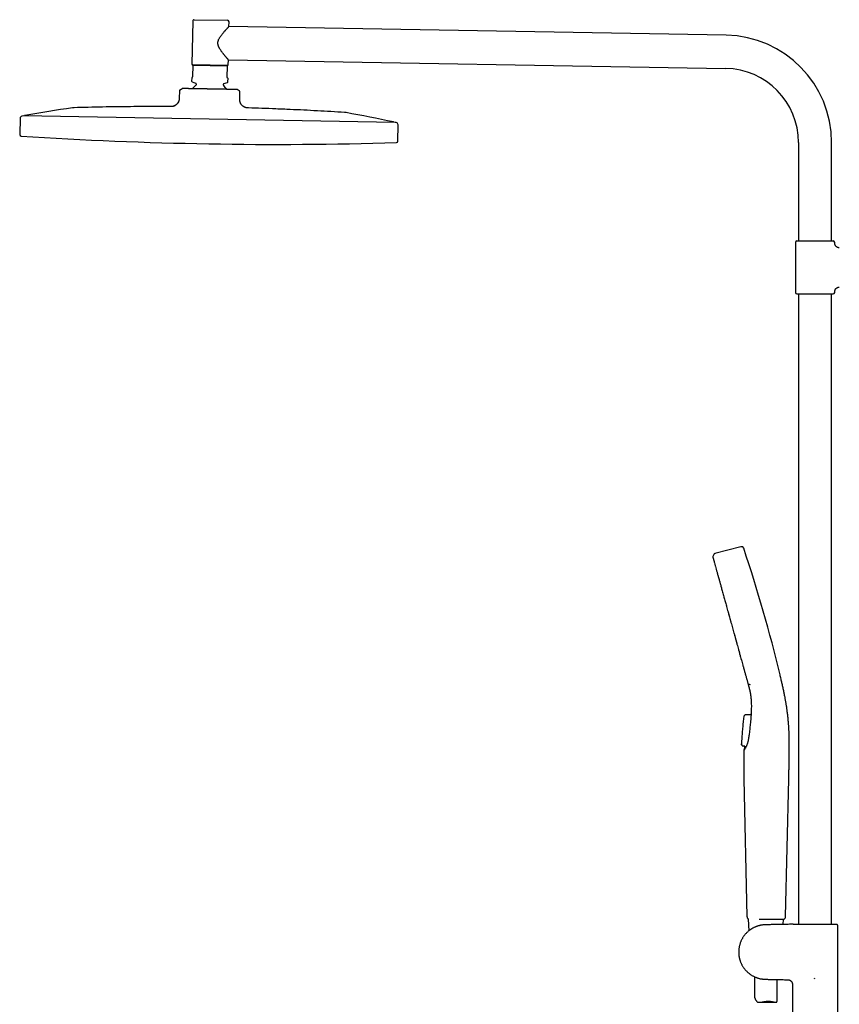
# Model space of a CAD drawing. Header units: millimetres. Extents: x 8 to 1795, y 12 to 2712.
# Tile 18 of 25: x 30 to 572, y 2061 to 2712. Entities that reach past the tile are written whole.
import ezdxf

# ---------------------------------------------------------------- set-up
doc = ezdxf.new("R2010")
doc.units = ezdxf.units.MM

msp = doc.modelspace()

# ---------------------------------------------------------------- linework, layer by layer
at = {"color": 7, "linetype": 'Continuous', "lineweight": 30}
for p, q in [((144.54, 2711.22), (144.04, 2682.83)), ((145.56, 2712.21), (167.55, 2711.82)), ((168.48, 2707.66), (168.54, 2710.81)), ((497.08, 2701.92), (168.48, 2707.66)), ((144.53, 2681.92), (144.4, 2674.73)), ((167.53, 2681.52), (144.53, 2681.92)), ((167.53, 2681.92), (144.54, 2682.32)), ((167.4, 2674.33), (167.53, 2681.52)), ((168.04, 2682.41), (168.1, 2685.76)), ((168.1, 2685.76), (496.7, 2680.02)), ((143.89, 2673.83), (143.85, 2671.68)), ((144.1, 2674.03), (143.89, 2673.83)), ((144.17, 2671.2), (146.5, 2670.31)), ((146.82, 2669.84), (146.81, 2669.23)), ((164.81, 2668.92), (164.82, 2669.52)), ((165.15, 2669.99), (167.51, 2670.8)), ((167.88, 2673.41), (167.68, 2673.62)), ((167.85, 2671.26), (167.88, 2673.41)), ((135.73, 2665.07), (135.65, 2660.47)), ((136.23, 2665.92), (137.58, 2666.7)), ((172.58, 2666.09), (172.57, 2666.09)), ((175.26, 2665.24), (173.94, 2666.06)), ((175.65, 2659.77), (175.73, 2664.37)), ((32.46, 2648.65), (31.73, 2648.52)), ((155.41, 2646.5), (32.46, 2648.65)), ((129.68, 2654.76), (129.68, 2654.76)), ((30.51, 2647.08), (30.22, 2636.33)), ((278.37, 2644.36), (155.41, 2646.5)), ((279.09, 2644.2), (278.37, 2644.36)), ((280.17, 2631.96), (280.26, 2642.72)), ((544.89, 2630.98), (544.89, 2565.98)), ((566.79, 2565.98), (566.79, 2630.98)), ((542.84, 2564.98), (542.84, 2531.98)), ((543.84, 2565.98), (567.84, 2565.98)), ((568.84, 2564.48), (568.84, 2564.98)), ((568.84, 2531.98), (568.84, 2532.48)), ((543.84, 2530.98), (567.84, 2530.98)), ((544.89, 2530.98), (544.89, 2114.4)), ((566.79, 2114.4), (566.79, 2530.98)), ((506.87, 2363.81), (489.68, 2359.37)), ((488.99, 2358.8), (488.32, 2357.39)), ((511.66, 2273.26), (512.83, 2272.8)), ((508.7, 2251.52), (508.7, 2251.5)), ((509.6, 2252.8), (509.03, 2252.21)), ((509.03, 2252.21), (509.03, 2252.19)), ((509.61, 2252.78), (509.6, 2252.8)), ((510.18, 2253.04), (513.42, 2253.05)), ((513.55, 2253.7), (513.42, 2253.05)), ((513.55, 2253.71), (513.55, 2253.71)), ((513.55, 2253.71), (513.55, 2253.71)), ((513.56, 2253.75), (513.56, 2253.75)), ((507.44, 2232.83), (507.44, 2232.83)), ((507.8, 2232.36), (507.44, 2232.81)), ((507.8, 2232.36), (507.82, 2232.4)), ((507.8, 2232.38), (507.8, 2232.38)), ((507.81, 2232.39), (507.81, 2232.38)), ((508.42, 2232.08), (508.41, 2232.06)), ((509.41, 2232.04), (508.53, 2232.05)), ((508.83, 2210.36), (510.84, 2119.43)), ((536.39, 2119.42), (538.47, 2210.36)), ((511.72, 2117.82), (512.06, 2110.05)), ((534.81, 2114.28), (534.96, 2117.64)), ((554.18, 2114.4), (570.22, 2114.4)), ((554.18, 2114.4), (554.18, 2114.4)), ((555.85, 2114.15), (555.84, 2114.18)), ((570.44, 2114.18), (570.22, 2114.4)), ((570.84, 2018.74), (570.84, 2113.38)), ((515.84, 2079.68), (515.84, 2066.14)), ((530.84, 2064.35), (530.84, 2077.85)), ((555.55, 2078.62), (555.52, 2078.67)), ((555.55, 2078.62), (555.84, 2078.68)), ((540.84, 2074.73), (540.84, 2018.74)), ((519.01, 2062.8), (529.9, 2062.8))]:
    msp.add_line(p, q, dxfattribs=at)
for centre, radius, start, end in [((145.54, 2711.21), 1, 89, 179), ((167.54, 2710.82), 1, 359, 89), ((495.84, 2630.98), 70.95, 0, 89), ((144.54, 2682.82), 0.5, 179, 269), ((167.54, 2682.42), 0.5, 269, 359), ((495.84, 2630.98), 49.05, 0, 89), ((144.35, 2671.67), 0.5, 179, 249), ((155.62, 2658.12), 14, 129.93272, 142.82282), ((146.32, 2669.84), 0.5, 359, 69), ((146.31, 2669.24), 0.5, 309.93272, 359), ((165.31, 2668.91), 0.5, 179, 228.06728), ((165.32, 2669.51), 0.5, 109, 179), ((155.62, 2658.12), 14, 35.17012, 48.06728), ((167.35, 2671.27), 0.5, 289, 359), ((136.73, 2665.05), 1, 119.96376, 179), ((174.73, 2664.39), 1, 359, 58.03624), ((32.01, 2647.04), 1.5, 100.38663, 178.5), ((33.79, 2648.38), 0.5, 100.25252, 149.8692), ((185.53, 1809.43), 853.07, 98.11385, 100.25252), ((96.1, 1810.99), 853.07, 77.74748, 79.88615), ((277.03, 2644.14), 0.5, 28.1308, 77.74748), ((278.76, 2642.74), 1.5, 359.5, 77.61337), ((31.22, 2636.3), 1, 178.5, 266.27148), ((200.6, 5235.45), 2605.67, 266.27148, 271.72852), ((279.17, 2631.97), 1, 271.72852, 359.5), ((543.84, 2564.98), 1, 90, 180), ((567.84, 2564.98), 1, 0, 90), ((543.84, 2531.98), 1, 180, 270), ((567.84, 2531.98), 1, 270, 0), ((-438.49, 2045.19), 999, 13.54657, 18.53968), ((534.39, 2119.47), 2, 293.56965, 358.68922)]:
    msp.add_arc(centre, radius, start, end, dxfattribs=at)
for points, knots in [([(168.1, 2685.76), (168.1, 2685.76), (168.1, 2685.76), (168.09, 2685.77), (168.06, 2685.8), (168.03, 2685.84), (167.99, 2685.88), (167.94, 2685.94), (167.88, 2686.01), (167.81, 2686.09), (167.73, 2686.18), (167.64, 2686.28), (167.55, 2686.39), (167.41, 2686.55), (167.22, 2686.77), (166.96, 2687.07), (166.67, 2687.4), (166.37, 2687.76), (166.05, 2688.14), (165.71, 2688.55), (165.35, 2688.98), (164.98, 2689.44), (164.61, 2689.91), (164.23, 2690.4), (163.84, 2690.91), (163.45, 2691.45), (163.06, 2692.02), (162.68, 2692.6), (162.36, 2693.14), (162.09, 2693.62), (161.87, 2694.07), (161.67, 2694.52), (161.5, 2694.96), (161.38, 2695.39), (161.28, 2695.8), (161.22, 2696.22), (161.19, 2696.64), (161.2, 2697.06), (161.25, 2697.48), (161.33, 2697.9), (161.43, 2698.27), (161.54, 2698.6), (161.65, 2698.88), (161.76, 2699.15), (161.94, 2699.51), (162.17, 2699.96), (162.5, 2700.51), (162.88, 2701.09), (163.31, 2701.69), (163.75, 2702.28), (164.2, 2702.85), (164.64, 2703.39), (165.06, 2703.88), (165.45, 2704.33), (165.81, 2704.74), (166.16, 2705.14), (166.5, 2705.52), (166.83, 2705.88), (167.11, 2706.18), (167.34, 2706.44), (167.54, 2706.65), (167.72, 2706.84), (167.88, 2707.02), (168.03, 2707.18), (168.15, 2707.3), (168.24, 2707.4), (168.3, 2707.46), (168.36, 2707.52), (168.4, 2707.57), (168.44, 2707.61), (168.46, 2707.64), (168.48, 2707.65), (168.48, 2707.65), (168.48, 2707.66)], [0, 0, 0, 0, 0.003606, 0.016701, 0.025794, 0.034887, 0.044044, 0.053202, 0.062437, 0.071673, 0.080968, 0.090264, 0.099628, 0.108992, 0.127821, 0.146772, 0.16581, 0.184267, 0.203279, 0.222354, 0.241581, 0.260862, 0.279788, 0.298753, 0.31825, 0.33779, 0.357448, 0.377156, 0.396499, 0.409874, 0.423281, 0.43674, 0.450259, 0.461329, 0.472459, 0.48368, 0.494992, 0.506087, 0.517278, 0.528586, 0.539975, 0.548006, 0.556037, 0.564134, 0.572231, 0.588542, 0.604918, 0.62545, 0.646595, 0.667803, 0.689167, 0.710589, 0.731618, 0.749584, 0.768062, 0.786588, 0.80525, 0.823973, 0.842368, 0.856643, 0.870341, 0.884073, 0.897923, 0.911816, 0.926461, 0.935552, 0.944642, 0.953792, 0.962942, 0.972172, 0.981403, 0.990701, 1, 1, 1, 1]), ([(144.53, 2681.92), (144.53, 2681.96), (144.53, 2682.05), (144.53, 2682.16), (144.53, 2682.25), (144.54, 2682.3), (144.54, 2682.32)], [0, 0, 0, 0, 0.249181, 0.498664, 0.749145, 1, 1, 1, 1]), ([(167.53, 2681.52), (167.53, 2681.56), (167.53, 2681.65), (167.53, 2681.76), (167.53, 2681.85), (167.53, 2681.9), (167.53, 2681.92)], [0, 0, 0, 0, 0.249181, 0.498664, 0.749145, 1, 1, 1, 1]), ([(144.4, 2674.73), (144.4, 2674.7), (144.4, 2674.64), (144.39, 2674.56), (144.37, 2674.5), (144.35, 2674.43), (144.32, 2674.34), (144.28, 2674.26), (144.23, 2674.18), (144.17, 2674.1), (144.13, 2674.06), (144.1, 2674.03)], [0, 0, 0, 0, 0.073301, 0.11805, 0.162888, 0.23786, 0.31303, 0.448136, 0.583966, 0.719699, 1, 1, 1, 1]), ([(167.68, 2673.62), (167.66, 2673.64), (167.63, 2673.67), (167.58, 2673.74), (167.53, 2673.82), (167.48, 2673.93), (167.44, 2674.03), (167.42, 2674.11), (167.41, 2674.19), (167.4, 2674.27), (167.4, 2674.32), (167.4, 2674.33)], [0, 0, 0, 0, 0.167751, 0.33623, 0.503676, 0.67001, 0.785436, 0.843943, 0.90227, 0.972054, 1, 1, 1, 1]), ([(153.81, 2666.41), (153.53, 2666.42), (152.97, 2666.43), (152.13, 2666.44), (151.29, 2666.46), (150.57, 2666.47), (149.97, 2666.48), (149.34, 2666.5), (148.59, 2666.51), (147.75, 2666.52), (146.98, 2666.54), (146.28, 2666.55), (145.61, 2666.56), (145.04, 2666.57), (144.55, 2666.58), (144.03, 2666.59), (143.41, 2666.6), (142.76, 2666.61), (142.16, 2666.62), (141.63, 2666.62), (141.14, 2666.63), (140.74, 2666.64), (140.41, 2666.65), (140.06, 2666.65), (139.73, 2666.66), (139.43, 2666.66), (139.22, 2666.67), (139.02, 2666.67), (138.83, 2666.67), (138.65, 2666.68), (138.49, 2666.68), (138.33, 2666.68), (138.19, 2666.69), (138.06, 2666.69), (137.94, 2666.69), (137.84, 2666.69), (137.74, 2666.69), (137.65, 2666.69), (137.59, 2666.7), (137.59, 2666.7), (137.58, 2666.7)], [0, 0, 0, 0, 0.031998, 0.064069, 0.096249, 0.128499, 0.148169, 0.167855, 0.203862, 0.239967, 0.270992, 0.302081, 0.331588, 0.361148, 0.380845, 0.400557, 0.436618, 0.47278, 0.503867, 0.535023, 0.564604, 0.594242, 0.613597, 0.632967, 0.670184, 0.688849, 0.707513, 0.72639, 0.745266, 0.764202, 0.783138, 0.80311, 0.8231, 0.84368, 0.86426, 0.884913, 0.905567, 0.938804, 0.972119, 1, 1, 1, 1]), ([(143.56, 2666.59), (143.45, 2666.59), (143.2, 2666.6), (142.82, 2666.61), (142.42, 2666.61), (142, 2666.62), (141.59, 2666.63), (141.16, 2666.64), (140.73, 2666.64), (140.28, 2666.65), (139.82, 2666.66), (139.42, 2666.67), (139.18, 2666.67), (139.1, 2666.67)], [0, 0, 0, 0, 0.064968, 0.143642, 0.226453, 0.313435, 0.404618, 0.500028, 0.599687, 0.703615, 0.817089, 0.935285, 1, 1, 1, 1]), ([(152.61, 2666.44), (152.47, 2666.44), (152.14, 2666.44), (151.58, 2666.45), (150.95, 2666.47), (150.45, 2666.47), (150.14, 2666.48), (150.08, 2666.48)], [0, 0, 0, 0, 0.190576, 0.431936, 0.677458, 0.92723, 1, 1, 1, 1]), ([(155.76, 2666.38), (155.48, 2666.38), (155.01, 2666.39), (154.36, 2666.4), (153.99, 2666.41), (153.81, 2666.41)], [0, 0, 0, 0, 0.435043, 0.717389, 1, 1, 1, 1]), ([(173.83, 2666.06), (173.8, 2666.06), (173.73, 2666.07), (173.57, 2666.07), (173.38, 2666.07), (173.17, 2666.08), (172.97, 2666.08), (172.73, 2666.09), (172.42, 2666.09), (172.04, 2666.1), (171.65, 2666.11), (171.25, 2666.11), (170.83, 2666.12), (170.42, 2666.13), (170.03, 2666.13), (169.59, 2666.14), (169.04, 2666.15), (168.41, 2666.16), (167.79, 2666.17), (167.2, 2666.18), (166.57, 2666.19), (165.99, 2666.2), (165.46, 2666.21), (164.87, 2666.22), (164.16, 2666.23), (163.31, 2666.25), (162.43, 2666.26), (161.64, 2666.28), (160.97, 2666.29), (160.35, 2666.3), (159.65, 2666.31), (158.89, 2666.32), (158.08, 2666.34), (157.24, 2666.35), (156.45, 2666.37), (155.96, 2666.37), (155.76, 2666.38)], [0, 0, 0, 0, 0.032016, 0.064033, 0.096267, 0.128501, 0.149929, 0.171357, 0.20739, 0.243424, 0.272712, 0.302001, 0.331583, 0.361165, 0.382619, 0.404073, 0.440157, 0.476241, 0.505588, 0.534936, 0.564593, 0.59425, 0.615335, 0.636421, 0.671872, 0.707322, 0.743381, 0.77944, 0.801279, 0.823118, 0.852412, 0.881719, 0.911013, 0.94433, 0.977647, 1, 1, 1, 1]), ([(169.11, 2666.15), (169.03, 2666.15), (168.84, 2666.15), (168.55, 2666.16), (168.26, 2666.16), (168.05, 2666.17), (167.92, 2666.17), (167.81, 2666.17), (167.75, 2666.17), (167.73, 2666.17), (167.73, 2666.17), (167.73, 2666.17)], [0, 0, 0, 0, 0.143337, 0.314655, 0.474179, 0.575142, 0.674245, 0.772818, 0.872215, 0.973754, 1, 1, 1, 1]), ([(173.94, 2666.06), (173.93, 2666.06), (173.93, 2666.06), (173.88, 2666.06), (173.85, 2666.06), (173.83, 2666.06)], [0, 0, 0, 0, 0.435043, 0.717389, 1, 1, 1, 1]), ([(135.65, 2660.47), (135.65, 2660.35), (135.65, 2660.09), (135.63, 2659.71), (135.59, 2659.33), (135.51, 2658.94), (135.41, 2658.55), (135.27, 2658.16), (135.08, 2657.76), (134.85, 2657.36), (134.56, 2656.96), (134.24, 2656.58), (133.88, 2656.22), (133.49, 2655.9), (133.08, 2655.61), (132.66, 2655.37), (132.23, 2655.16), (131.79, 2655), (131.35, 2654.89), (130.92, 2654.82), (130.5, 2654.78), (130.09, 2654.76), (129.82, 2654.76), (129.68, 2654.76)], [0, 0, 0, 0, 0.040368, 0.08108, 0.122411, 0.164601, 0.207851, 0.252298, 0.297994, 0.349631, 0.402501, 0.45626, 0.510473, 0.564656, 0.61833, 0.671066, 0.722531, 0.772524, 0.82099, 0.867195, 0.912221, 0.956362, 1, 1, 1, 1]), ([(135.68, 2660.47), (135.68, 2660.38), (135.67, 2660.21), (135.66, 2659.97), (135.65, 2659.77), (135.64, 2659.6), (135.62, 2659.42), (135.59, 2659.21), (135.53, 2658.89), (135.42, 2658.5), (135.25, 2658.07), (135.06, 2657.68), (134.84, 2657.31), (134.58, 2656.96), (134.31, 2656.63), (134.01, 2656.32), (133.68, 2656.03), (133.34, 2655.77), (132.98, 2655.53), (132.61, 2655.32), (132.25, 2655.16), (131.93, 2655.05), (131.64, 2654.96), (131.36, 2654.89), (131.13, 2654.85), (130.97, 2654.82), (130.86, 2654.81), (130.74, 2654.8), (130.58, 2654.78), (130.4, 2654.77), (130.18, 2654.77), (129.95, 2654.76), (129.79, 2654.76), (129.72, 2654.76)], [0, 0, 0, 0, 0.029586, 0.055169, 0.07676, 0.094315, 0.108366, 0.135569, 0.16356, 0.214059, 0.264661, 0.310746, 0.356903, 0.403137, 0.449392, 0.49567, 0.541975, 0.588244, 0.634482, 0.680689, 0.726813, 0.759061, 0.791268, 0.823389, 0.853681, 0.864869, 0.875821, 0.889222, 0.906008, 0.926109, 0.949468, 0.976059, 1, 1, 1, 1]), ([(135.68, 2660.47), (135.68, 2660.47), (135.65, 2660.47), (135.65, 2660.47), (135.65, 2660.47)], [0, 0, 0, 0, 0.076281, 1, 1, 1, 1]), ([(181.41, 2653.86), (181.27, 2653.87), (180.97, 2653.88), (180.53, 2653.91), (180.08, 2653.97), (179.62, 2654.08), (179.16, 2654.23), (178.71, 2654.43), (178.28, 2654.68), (177.87, 2654.95), (177.48, 2655.27), (177.12, 2655.62), (176.79, 2656), (176.49, 2656.4), (176.24, 2656.82), (176.03, 2657.25), (175.87, 2657.68), (175.76, 2658.11), (175.69, 2658.54), (175.65, 2658.95), (175.64, 2659.37), (175.65, 2659.64), (175.65, 2659.77)], [0, 0, 0, 0, 0.047142, 0.094911, 0.14377, 0.19407, 0.246031, 0.299703, 0.351758, 0.404951, 0.458905, 0.513162, 0.567235, 0.620655, 0.673022, 0.724047, 0.773582, 0.821629, 0.86751, 0.912328, 0.956378, 1, 1, 1, 1]), ([(66.15, 2654.04), (66.09, 2654.04), (65.97, 2654.04), (65.78, 2654.03), (65.58, 2654.01), (65.41, 2653.99), (65.26, 2653.98), (65.17, 2653.96), (65.13, 2653.96)], [0, 0, 0, 0, 0.159369, 0.353459, 0.57017, 0.734096, 0.877333, 1, 1, 1, 1]), ([(129.68, 2654.76), (126.9, 2654.77), (121.12, 2654.79), (112.35, 2654.77), (103.36, 2654.72), (94.24, 2654.62), (84.97, 2654.47), (75.56, 2654.29), (69.28, 2654.12), (66.15, 2654.04)], [0, 0, 0, 0, 0.131409, 0.272811, 0.414215, 0.555617, 0.70375, 0.851878, 1, 1, 1, 1]), ([(244.89, 2650.92), (241.9, 2651.1), (235.92, 2651.47), (226.95, 2651.96), (217.98, 2652.42), (208.86, 2652.85), (199.59, 2653.23), (190.4, 2653.58), (184.34, 2653.77), (181.41, 2653.86)], [0, 0, 0, 0, 0.141389, 0.282784, 0.424183, 0.565585, 0.713721, 0.861858, 1, 1, 1, 1]), ([(245.9, 2650.8), (245.85, 2650.81), (245.73, 2650.83), (245.54, 2650.86), (245.34, 2650.88), (245.17, 2650.9), (245.02, 2650.91), (244.93, 2650.92), (244.89, 2650.92)], [0, 0, 0, 0, 0.159344, 0.353409, 0.570116, 0.734055, 0.877313, 1, 1, 1, 1]), ([(571.84, 2561.48), (571.72, 2561.48), (571.49, 2561.49), (571.16, 2561.55), (570.86, 2561.64), (570.61, 2561.74), (570.41, 2561.84), (570.25, 2561.93), (570.12, 2562.02), (570, 2562.11), (569.88, 2562.21), (569.73, 2562.34), (569.57, 2562.52), (569.39, 2562.74), (569.24, 2562.97), (569.12, 2563.21), (569.03, 2563.43), (568.95, 2563.67), (568.89, 2563.93), (568.85, 2564.2), (568.85, 2564.38), (568.84, 2564.48)], [0, 0, 0, 0, 0.076424, 0.148612, 0.215451, 0.276029, 0.319516, 0.358285, 0.392147, 0.420973, 0.449888, 0.493454, 0.545196, 0.604906, 0.672182, 0.720943, 0.772527, 0.826618, 0.882846, 0.940792, 1, 1, 1, 1]), ([(568.84, 2532.48), (568.85, 2532.6), (568.86, 2532.83), (568.92, 2533.16), (569.01, 2533.47), (569.11, 2533.72), (569.21, 2533.92), (569.3, 2534.07), (569.39, 2534.21), (569.48, 2534.32), (569.58, 2534.44), (569.71, 2534.59), (569.89, 2534.76), (570.11, 2534.93), (570.34, 2535.08), (570.57, 2535.2), (570.8, 2535.29), (571.04, 2535.37), (571.3, 2535.43), (571.57, 2535.47), (571.75, 2535.48), (571.84, 2535.48)], [0, 0, 0, 0, 0.076424, 0.148612, 0.215451, 0.276029, 0.319516, 0.358285, 0.392147, 0.420973, 0.449888, 0.493454, 0.545196, 0.604906, 0.672182, 0.720943, 0.772527, 0.826618, 0.882846, 0.940792, 1, 1, 1, 1]), ([(508.67, 2362.84), (508.64, 2362.92), (508.58, 2363.1), (508.44, 2363.35), (508.24, 2363.57), (508, 2363.75), (507.71, 2363.86), (507.42, 2363.9), (507.14, 2363.88), (506.96, 2363.83), (506.87, 2363.81)], [0, 0, 0, 0, 0.119553, 0.24175, 0.369229, 0.500015, 0.630802, 0.758261, 0.880449, 1, 1, 1, 1]), ([(488.32, 2357.39), (488.31, 2357.36), (488.28, 2357.29), (488.27, 2357.17), (488.27, 2357.06), (488.29, 2357.01), (488.29, 2357)], [0, 0, 0, 0, 0.248839, 0.581676, 0.914373, 1, 1, 1, 1]), ([(488.31, 2356.92), (488.32, 2356.89), (488.34, 2356.84), (488.37, 2356.72), (488.4, 2356.61), (488.43, 2356.51), (488.44, 2356.48)], [0, 0, 0, 0, 0.274607, 0.551262, 0.832019, 1, 1, 1, 1]), ([(488.44, 2356.48), (488.44, 2356.46), (488.47, 2356.37), (488.51, 2356.2), (488.57, 2356.01), (488.6, 2355.88), (488.61, 2355.84)], [0, 0, 0, 0, 0.1406222, 0.4894832, 0.8480045, 1, 1, 1, 1]), ([(488.61, 2355.84), (488.63, 2355.79), (488.66, 2355.66), (488.74, 2355.4), (488.8, 2355.15), (488.85, 2354.99), (488.86, 2354.95)], [0, 0, 0, 0, 0.192644, 0.5415271, 0.892574, 1, 1, 1, 1]), ([(489.68, 2359.37), (489.65, 2359.36), (489.59, 2359.34), (489.49, 2359.3), (489.38, 2359.24), (489.27, 2359.16), (489.17, 2359.07), (489.09, 2358.97), (489.03, 2358.88), (489, 2358.82), (488.98, 2358.79)], [0, 0, 0, 0, 0.100516, 0.216043, 0.352683, 0.501739, 0.646583, 0.778122, 0.896205, 1, 1, 1, 1]), ([(488.86, 2354.95), (488.88, 2354.87), (488.94, 2354.67), (489.04, 2354.31), (489.12, 2354.02), (489.16, 2353.86), (489.16, 2353.85)], [0, 0, 0, 0, 0.2493716, 0.6067394, 0.9833361, 1, 1, 1, 1]), ([(489.19, 2353.8), (489.19, 2353.79), (489.29, 2353.41), (489.42, 2352.94), (489.57, 2352.39), (489.58, 2352.38)], [0, 0, 0, 0, 0.010984, 0.979724, 1, 1, 1, 1]), ([(489.56, 2352.43), (489.57, 2352.41), (489.62, 2352.21), (489.73, 2351.8), (489.86, 2351.33), (489.95, 2351.03), (489.97, 2350.95)], [0, 0, 0, 0, 0.049831, 0.444866, 0.840649, 1, 1, 1, 1]), ([(489.99, 2350.9), (490, 2350.87), (490.15, 2350.32), (490.34, 2349.64), (490.51, 2349.01)], [0, 0, 0, 0, 0.04949, 1, 1, 1, 1]), ([(490.52, 2348.97), (490.53, 2348.93), (490.62, 2348.61), (490.8, 2347.97), (490.97, 2347.35), (491.06, 2347), (491.07, 2346.98)], [0, 0, 0, 0, 0.069313, 0.514476, 0.967458, 1, 1, 1, 1]), ([(491.07, 2346.98), (491.15, 2346.68), (491.32, 2346.07), (491.52, 2345.35), (491.64, 2344.93), (491.66, 2344.85)], [0, 0, 0, 0, 0.430402, 0.894015, 1, 1, 1, 1]), ([(491.69, 2344.75), (491.69, 2344.76), (491.68, 2344.79), (491.68, 2344.81), (491.67, 2344.82)], [0, 0, 0, 0, 0.505262, 1, 1, 1, 1]), ([(491.68, 2344.8), (491.69, 2344.77), (491.9, 2343.99), (492.15, 2343.1), (492.4, 2342.19), (492.42, 2342.15)], [0, 0, 0, 0, 0.038892, 0.956915, 1, 1, 1, 1]), ([(492.4, 2342.19), (492.43, 2342.08), (492.56, 2341.61), (492.79, 2340.79), (492.99, 2340.06), (493.09, 2339.71)], [0, 0, 0, 0, 0.130977, 0.589841, 1, 1, 1, 1]), ([(493.09, 2339.71), (493.1, 2339.67), (493.22, 2339.24), (493.45, 2338.39), (493.69, 2337.52), (493.83, 2337.04), (493.84, 2336.98)], [0, 0, 0, 0, 0.0469939, 0.4895025, 0.9400362, 1, 1, 1, 1]), ([(493.86, 2336.95), (493.87, 2336.92), (494.13, 2335.96), (494.7, 2333.92), (495.26, 2331.88), (495.57, 2330.77), (495.58, 2330.73)], [0, 0, 0, 0, 0.0143789, 0.4989938, 0.9835709, 1, 1, 1, 1]), ([(495.57, 2330.76), (495.59, 2330.68), (495.74, 2330.15), (496.02, 2329.15), (496.28, 2328.18), (496.42, 2327.67), (496.43, 2327.64)], [0, 0, 0, 0, 0.075525, 0.521004, 0.966497, 1, 1, 1, 1]), ([(496.43, 2327.64), (496.56, 2327.2), (496.81, 2326.28), (497.1, 2325.23), (497.27, 2324.61), (497.31, 2324.49)], [0, 0, 0, 0, 0.422005, 0.886637, 1, 1, 1, 1]), ([(497.32, 2324.47), (497.33, 2324.42), (497.65, 2323.27), (498.3, 2320.92), (499.26, 2317.45), (500.25, 2313.91), (501.24, 2310.33), (502.24, 2306.73), (503.24, 2303.13), (504.23, 2299.54), (505.22, 2295.99), (505.86, 2293.68), (506.18, 2292.53)], [0, 0, 0, 0, 0.004882, 0.115579, 0.226273, 0.336962, 0.447652, 0.558347, 0.669038, 0.779725, 0.89041, 1, 1, 1, 1]), ([(498.34, 2320.77), (498.38, 2320.63), (498.56, 2319.98), (498.86, 2318.88), (499.13, 2317.93), (499.25, 2317.48)], [0, 0, 0, 0, 0.130038, 0.597835, 1, 1, 1, 1]), ([(499.25, 2317.48), (499.27, 2317.42), (499.43, 2316.85), (499.73, 2315.77), (500.03, 2314.67), (500.19, 2314.09), (500.21, 2314.02)], [0, 0, 0, 0, 0.055101, 0.497151, 0.939204, 1, 1, 1, 1]), ([(502.27, 2306.61), (502.29, 2306.52), (502.46, 2305.9), (502.78, 2304.76), (503.08, 2303.69), (503.23, 2303.14), (503.24, 2303.11)], [0, 0, 0, 0, 0.074936, 0.52958, 0.97604, 1, 1, 1, 1]), ([(503.24, 2303.11), (503.37, 2302.62), (503.65, 2301.61), (503.97, 2300.47), (504.15, 2299.83), (504.18, 2299.7)], [0, 0, 0, 0, 0.4304529, 0.8854152, 1, 1, 1, 1]), ([(505.26, 2295.82), (505.3, 2295.68), (505.48, 2295.02), (505.79, 2293.92), (506.05, 2292.96), (506.18, 2292.51)], [0, 0, 0, 0, 0.1230591, 0.5909251, 1, 1, 1, 1]), ([(506.18, 2292.51), (506.19, 2292.45), (506.35, 2291.87), (506.65, 2290.81), (506.94, 2289.75), (507.09, 2289.2), (507.11, 2289.13)], [0, 0, 0, 0, 0.055923, 0.503719, 0.942652, 1, 1, 1, 1]), ([(507.11, 2289.15), (507.12, 2289.12), (507.45, 2287.95), (507.78, 2286.74), (508.1, 2285.6), (508.11, 2285.54)], [0, 0, 0, 0, 0.025101, 0.952136, 1, 1, 1, 1]), ([(508.12, 2285.52), (508.17, 2285.34), (508.33, 2284.75), (508.6, 2283.77), (508.84, 2282.91), (508.96, 2282.47), (508.98, 2282.41)], [0, 0, 0, 0, 0.1699585, 0.558688, 0.9495303, 1, 1, 1, 1]), ([(508.98, 2282.41), (509.07, 2282.07), (509.28, 2281.33), (509.56, 2280.31), (509.75, 2279.63), (509.83, 2279.33)], [0, 0, 0, 0, 0.330127, 0.706347, 1, 1, 1, 1]), ([(509.83, 2279.33), (509.85, 2279.26), (509.98, 2278.81), (510.19, 2278.05), (510.45, 2277.11), (510.6, 2276.55), (510.67, 2276.31)], [0, 0, 0, 0, 0.075266, 0.429365, 0.754064, 1, 1, 1, 1]), ([(538.46, 2210.36), (538.48, 2210.92), (538.5, 2212.04), (538.54, 2213.7), (538.58, 2215.32), (538.61, 2216.9), (538.65, 2218.44), (538.68, 2219.91), (538.7, 2221.31), (538.73, 2222.65), (538.75, 2223.95), (538.77, 2225.21), (538.79, 2226.48), (538.8, 2227.75), (538.81, 2229.03), (538.82, 2230.27), (538.82, 2231.46), (538.82, 2232.61), (538.82, 2233.72), (538.81, 2234.79), (538.79, 2235.86), (538.77, 2236.92), (538.75, 2237.98), (538.72, 2238.99), (538.69, 2239.89), (538.67, 2240.68), (538.64, 2241.37), (538.61, 2242.04), (538.57, 2242.88), (538.52, 2243.88), (538.44, 2245.07), (538.36, 2246.26), (538.27, 2247.5), (538.16, 2248.79), (538.04, 2250.11), (537.9, 2251.46), (537.75, 2252.82), (537.59, 2254.19), (537.42, 2255.42), (537.27, 2256.52), (537.13, 2257.48), (536.99, 2258.46), (536.83, 2259.47), (536.66, 2260.51), (536.47, 2261.58), (536.28, 2262.68), (536.07, 2263.82), (535.85, 2264.99), (535.61, 2266.19), (535.37, 2267.42), (535.1, 2268.69), (534.83, 2269.99), (534.54, 2271.28), (534.26, 2272.57), (533.97, 2273.84), (533.67, 2275.15), (533.35, 2276.47), (533.03, 2277.83), (532.82, 2278.73), (532.71, 2279.19)], [0, 0, 0, 0, 0.024275, 0.048012, 0.071186, 0.093779, 0.115778, 0.137178, 0.156803, 0.175892, 0.194449, 0.212477, 0.229983, 0.24891, 0.267205, 0.284876, 0.301936, 0.318394, 0.334261, 0.349548, 0.364264, 0.38008, 0.395201, 0.40964, 0.423405, 0.433752, 0.443692, 0.453228, 0.46261, 0.479481, 0.496517, 0.513736, 0.531158, 0.550225, 0.569586, 0.589272, 0.609317, 0.629753, 0.650615, 0.66492, 0.679444, 0.694271, 0.709439, 0.724962, 0.740852, 0.757126, 0.773802, 0.790899, 0.808437, 0.826435, 0.844915, 0.863893, 0.883385, 0.901714, 0.920489, 0.939711, 0.959378, 0.979479, 1, 1, 1, 1]), ([(510.67, 2276.31), (510.69, 2276.24), (510.79, 2275.86), (510.98, 2275.2), (511.22, 2274.31), (511.38, 2273.74), (511.46, 2273.46)], [0, 0, 0, 0, 0.0712884, 0.3843811, 0.6933278, 1, 1, 1, 1]), ([(511.46, 2273.46), (511.52, 2273.26), (511.62, 2272.87), (511.78, 2272.32), (511.92, 2271.79), (512.05, 2271.3), (512.17, 2270.84), (512.28, 2270.42), (512.38, 2270.02), (512.46, 2269.66), (512.54, 2269.32), (512.61, 2269.02), (512.67, 2268.74), (512.73, 2268.5), (512.77, 2268.28), (512.81, 2268.1), (512.84, 2267.94), (512.87, 2267.81), (512.89, 2267.71), (512.9, 2267.63), (512.92, 2267.56), (512.93, 2267.47), (512.95, 2267.37), (512.98, 2267.24), (513.01, 2267.08), (513.04, 2266.89), (513.08, 2266.67), (513.12, 2266.42), (513.17, 2266.14), (513.22, 2265.83), (513.27, 2265.49), (513.3, 2265.23), (513.32, 2265.09), (513.32, 2265.08)], [0, 0, 0, 0, 0.068467, 0.133384, 0.194754, 0.252579, 0.30686, 0.357595, 0.404786, 0.448431, 0.48853, 0.525083, 0.55809, 0.587551, 0.613466, 0.635855, 0.655001, 0.671001, 0.682665, 0.691803, 0.698964, 0.70852, 0.721417, 0.737336, 0.756484, 0.779099, 0.80529, 0.835632, 0.869681, 0.907435, 0.94889, 0.994045, 1, 1, 1, 1]), ([(511.46, 2273.46), (511.46, 2273.45), (511.47, 2273.41), (511.51, 2273.36), (511.57, 2273.29), (511.63, 2273.27), (511.66, 2273.26)], [0, 0, 0, 0, 0.0837022, 0.4172217, 0.7507298, 1, 1, 1, 1]), ([(513.3, 2265.11), (513.36, 2264.71), (513.56, 2263.25), (513.71, 2260.67), (513.74, 2257.3), (513.62, 2254.93), (513.56, 2253.75)], [0, 0, 0, 0, 0.111154, 0.407433, 0.703717, 1, 1, 1, 1]), ([(508.7, 2251.52), (508.63, 2250.94), (508.49, 2249.72), (508.28, 2247.86), (508.08, 2245.92), (507.89, 2243.94), (507.71, 2241.92), (507.54, 2239.86), (507.4, 2237.78), (507.28, 2235.69), (507.21, 2234.3), (507.18, 2233.61)], [0, 0, 0, 0, 0.097874, 0.20385, 0.312364, 0.423391, 0.536909, 0.650804, 0.767063, 0.885674, 1, 1, 1, 1]), ([(509.03, 2252.21), (508.98, 2252.16), (508.89, 2252.04), (508.79, 2251.86), (508.73, 2251.69), (508.71, 2251.58), (508.7, 2251.52)], [0, 0, 0, 0, 0.278372, 0.560427, 0.781649, 1, 1, 1, 1]), ([(509.03, 2252.2), (508.99, 2252.15), (508.9, 2252.05), (508.81, 2251.88), (508.74, 2251.7), (508.71, 2251.57), (508.7, 2251.51)], [0, 0, 0, 0, 0.248331, 0.499993, 0.751658, 1, 1, 1, 1]), ([(509.68, 2252.87), (509.67, 2252.86), (509.65, 2252.84), (509.62, 2252.81), (509.61, 2252.79)], [0, 0, 0, 0, 0.219384, 1, 1, 1, 1]), ([(509.68, 2252.87), (509.7, 2252.88), (509.75, 2252.93), (509.86, 2252.98), (510.02, 2253.03), (510.12, 2253.04), (510.18, 2253.04)], [0, 0, 0, 0, 0.102836, 0.403889, 0.704932, 1, 1, 1, 1]), ([(513.56, 2253.75), (513.52, 2253.09), (513.44, 2251.74), (513.27, 2249.65), (513.1, 2247.65), (512.91, 2245.76), (512.72, 2244), (512.51, 2242.16), (512.36, 2240.9), (512.28, 2240.26)], [0, 0, 0, 0, 0.154837, 0.314194, 0.478148, 0.603798, 0.731743, 0.863394, 1, 1, 1, 1]), ([(512.28, 2240.25), (512.23, 2239.8), (512.11, 2238.9), (511.98, 2238), (511.91, 2237.56)], [0, 0, 0, 0, 0.500034, 1, 1, 1, 1]), ([(507.18, 2233.62), (507.18, 2233.55), (507.19, 2233.41), (507.24, 2233.2), (507.32, 2233), (507.4, 2232.88), (507.44, 2232.83)], [0, 0, 0, 0, 0.247977, 0.49999, 0.752008, 1, 1, 1, 1]), ([(507.44, 2232.81), (507.39, 2232.88), (507.3, 2233.01), (507.22, 2233.22), (507.18, 2233.42), (507.18, 2233.55), (507.18, 2233.61)], [0, 0, 0, 0, 0.278003, 0.56049, 0.781973, 1, 1, 1, 1]), ([(507.44, 2232.81), (507.44, 2232.81), (507.44, 2232.81), (507.44, 2232.83), (507.44, 2232.83)], [0, 0, 0, 0, 0.8986662, 1, 1, 1, 1]), ([(507.8, 2232.37), (507.84, 2232.33), (507.91, 2232.24), (508.07, 2232.15), (508.23, 2232.08), (508.35, 2232.07), (508.41, 2232.07)], [0, 0, 0, 0, 0.246883, 0.499949, 0.753041, 1, 1, 1, 1]), ([(508.41, 2232.06), (508.35, 2232.06), (508.24, 2232.07), (508.07, 2232.13), (507.92, 2232.23), (507.84, 2232.32), (507.8, 2232.36)], [0, 0, 0, 0, 0.246916, 0.500004, 0.75309, 1, 1, 1, 1]), ([(509.41, 2232.04), (509.38, 2231.91), (509.3, 2231.57), (509.17, 2231.02), (509.02, 2230.4), (508.87, 2229.81), (508.77, 2229.43), (508.73, 2229.27)], [0, 0, 0, 0, 0.143684, 0.366292, 0.591794, 0.820404, 1, 1, 1, 1]), ([(510.94, 2233.39), (510.85, 2233.17), (510.69, 2232.73), (510.42, 2232.13), (510.15, 2231.58), (509.89, 2231.09), (509.63, 2230.64), (509.48, 2230.4), (509.4, 2230.27)], [0, 0, 0, 0, 0.1654188, 0.3318776, 0.5000592, 0.6658233, 0.8349224, 1, 1, 1, 1]), ([(511.22, 2234.3), (511.17, 2234.14), (511.09, 2233.82), (510.99, 2233.53), (510.94, 2233.39)], [0, 0, 0, 0, 0.5003, 1, 1, 1, 1]), ([(511.91, 2237.56), (511.87, 2237.27), (511.77, 2236.7), (511.6, 2235.87), (511.42, 2235.07), (511.29, 2234.55), (511.22, 2234.3)], [0, 0, 0, 0, 0.251921, 0.502139, 0.751317, 1, 1, 1, 1]), ([(508.73, 2229.27), (508.71, 2228.26), (508.67, 2226.21), (508.65, 2223.12), (508.66, 2219.98), (508.7, 2216.8), (508.76, 2213.59), (508.81, 2211.44), (508.83, 2210.36)], [0, 0, 0, 0, 0.160564, 0.324225, 0.490565, 0.659069, 0.829122, 1, 1, 1, 1]), ([(509.4, 2230.27), (509.35, 2230.18), (509.24, 2230.01), (509.1, 2229.79), (508.98, 2229.62), (508.88, 2229.47), (508.8, 2229.36), (508.74, 2229.28), (508.73, 2229.27), (508.73, 2229.27)], [0, 0, 0, 0, 0.143355, 0.279668, 0.409941, 0.535123, 0.695562, 0.850069, 1, 1, 1, 1]), ([(510.84, 2119.43), (510.85, 2119.35), (510.86, 2119.19), (510.91, 2118.95), (510.99, 2118.7), (511.1, 2118.47), (511.25, 2118.25), (511.43, 2118.05), (511.59, 2117.9), (511.69, 2117.84), (511.72, 2117.82)], [0, 0, 0, 0, 0.124108, 0.2534112, 0.3872039, 0.5245868, 0.6644903, 0.8057173, 0.9470008, 1, 1, 1, 1]), ([(518.91, 2117.7), (518.95, 2117.7), (519.3, 2117.7), (520, 2117.69), (520.99, 2117.69), (521.99, 2117.68), (522.66, 2117.68), (523, 2117.68)], [0, 0, 0, 0, 0.031387, 0.278959, 0.522905, 0.763219, 1, 1, 1, 1]), ([(523, 2117.68), (523.09, 2117.68), (523.26, 2117.68), (523.52, 2117.68), (523.78, 2117.67), (523.96, 2117.67), (524.05, 2117.67)], [0, 0, 0, 0, 0.260151, 0.500696, 0.740926, 1, 1, 1, 1]), ([(524.05, 2117.67), (524.25, 2117.67), (524.65, 2117.67), (525.28, 2117.67), (525.92, 2117.66), (526.59, 2117.66), (527.28, 2117.66), (527.98, 2117.66), (528.7, 2117.65), (529.41, 2117.65), (530.13, 2117.65), (530.79, 2117.65), (531.4, 2117.65), (531.95, 2117.64), (532.48, 2117.64), (532.98, 2117.64), (533.44, 2117.64), (533.87, 2117.64), (534.24, 2117.64), (534.57, 2117.64), (534.81, 2117.64), (534.99, 2117.64), (535.1, 2117.64), (535.18, 2117.64), (535.19, 2117.64), (535.19, 2117.64)], [0, 0, 0, 0, 0.033512, 0.068764, 0.105761, 0.144504, 0.184993, 0.227221, 0.271178, 0.316852, 0.364229, 0.413302, 0.455496, 0.498881, 0.543465, 0.589255, 0.636271, 0.684523, 0.734013, 0.784738, 0.836692, 0.876467, 0.916936, 0.958108, 1, 1, 1, 1]), ([(541.03, 2114.37), (540.56, 2114.36), (539.57, 2114.35), (538.06, 2114.33), (536.49, 2114.31), (534.95, 2114.28), (533.46, 2114.26), (532.01, 2114.23), (530.61, 2114.2), (529.27, 2114.17), (528, 2114.14), (526.8, 2114.12), (525.63, 2114.09), (524.58, 2114.07), (523.65, 2114.05), (522.82, 2114.02), (522.02, 2113.98), (521.25, 2113.91), (520.51, 2113.81), (519.79, 2113.68), (519.11, 2113.53), (518.46, 2113.35), (517.84, 2113.17), (517.25, 2112.97), (516.7, 2112.76), (516.18, 2112.54), (515.64, 2112.3), (515.08, 2112.02), (514.52, 2111.72), (514, 2111.42), (513.53, 2111.12), (513.09, 2110.82), (512.68, 2110.54), (512.22, 2110.18), (511.69, 2109.75), (511.08, 2109.21), (510.49, 2108.63), (509.94, 2108.05), (509.45, 2107.48), (509.01, 2106.92), (508.58, 2106.33), (508.16, 2105.71), (507.76, 2105.05), (507.38, 2104.36), (507.02, 2103.64), (506.69, 2102.87), (506.39, 2102.08), (506.12, 2101.27), (505.89, 2100.46), (505.71, 2099.64), (505.56, 2098.83), (505.45, 2098.03), (505.38, 2097.24), (505.34, 2096.47), (505.34, 2095.71), (505.37, 2094.98), (505.43, 2094.27), (505.5, 2093.64), (505.58, 2093.1), (505.67, 2092.64), (505.76, 2092.19), (505.87, 2091.73), (505.99, 2091.25), (506.14, 2090.73), (506.31, 2090.19), (506.52, 2089.62), (506.76, 2089.02), (507.04, 2088.4), (507.35, 2087.76), (507.71, 2087.09), (508.12, 2086.42), (508.54, 2085.78), (508.97, 2085.19), (509.4, 2084.64), (509.87, 2084.09), (510.37, 2083.55), (510.91, 2083.01), (511.48, 2082.49), (512.08, 2081.98), (512.73, 2081.48), (513.39, 2081.02), (514.07, 2080.59), (514.77, 2080.2), (515.5, 2079.83), (516.26, 2079.48), (517.02, 2079.17), (517.76, 2078.91), (518.48, 2078.69), (519.22, 2078.5), (519.99, 2078.34), (520.79, 2078.2), (521.63, 2078.11), (522.51, 2078.04), (523.43, 2078.01), (524.37, 2077.99), (525.32, 2077.97), (526.29, 2077.95), (527.27, 2077.93), (528.55, 2077.9), (530.13, 2077.86), (532.02, 2077.82), (533.89, 2077.79), (535.72, 2077.76), (537.03, 2077.74), (537.76, 2077.73), (537.89, 2077.73)], [0, 0, 0, 0, 0.015894, 0.033439, 0.051322, 0.068689, 0.085531, 0.101844, 0.117626, 0.132879, 0.146951, 0.160553, 0.173688, 0.186361, 0.195983, 0.205301, 0.214306, 0.222983, 0.231486, 0.239672, 0.247556, 0.255147, 0.262451, 0.269353, 0.275991, 0.28237, 0.288495, 0.296075, 0.303241, 0.31, 0.31636, 0.322325, 0.327904, 0.333101, 0.341964, 0.351082, 0.360452, 0.37007, 0.37794, 0.385976, 0.39419, 0.402598, 0.411217, 0.42007, 0.429183, 0.438588, 0.448252, 0.457868, 0.467401, 0.476827, 0.486111, 0.495227, 0.504154, 0.512875, 0.521376, 0.529649, 0.537683, 0.545472, 0.550881, 0.556159, 0.561304, 0.566504, 0.572108, 0.578122, 0.584548, 0.591384, 0.598632, 0.606292, 0.614365, 0.62285, 0.63175, 0.641062, 0.648652, 0.656494, 0.664589, 0.672934, 0.68153, 0.690214, 0.699136, 0.708298, 0.717697, 0.726456, 0.735432, 0.744642, 0.754101, 0.763815, 0.772111, 0.780593, 0.789268, 0.798142, 0.807227, 0.816517, 0.8267, 0.837083, 0.847655, 0.858399, 0.869301, 0.880357, 0.891559, 0.912452, 0.933789, 0.955583, 0.975447, 0.995714, 1, 1, 1, 1]), ([(541.29, 2114.41), (541.25, 2114.4), (541.16, 2114.38), (541.08, 2114.37), (541.03, 2114.37)], [0, 0, 0, 0, 0.504191, 1, 1, 1, 1]), ([(541.29, 2114.4), (541.29, 2114.4), (541.29, 2114.4), (541.35, 2114.4), (541.44, 2114.4), (541.59, 2114.4), (541.77, 2114.4), (542, 2114.4), (542.26, 2114.4), (542.57, 2114.4), (542.91, 2114.4), (543.3, 2114.4), (543.72, 2114.4), (544.17, 2114.4), (544.67, 2114.4), (545.19, 2114.4), (545.75, 2114.4), (546.33, 2114.4), (546.95, 2114.4), (547.59, 2114.4), (548.24, 2114.4), (548.91, 2114.4), (549.58, 2114.4), (550.28, 2114.4), (550.75, 2114.4), (550.99, 2114.4)], [0, 0, 0, 0, 0.034063, 0.078384, 0.122739, 0.167062, 0.211373, 0.255717, 0.300029, 0.344344, 0.388692, 0.433006, 0.47721, 0.521449, 0.565655, 0.609848, 0.654073, 0.698266, 0.742465, 0.786698, 0.830898, 0.873145, 0.91545, 0.957753, 1, 1, 1, 1]), ([(550.99, 2114.4), (551.12, 2114.4), (551.38, 2114.4), (551.78, 2114.4), (552.18, 2114.4), (552.72, 2114.4), (553.38, 2114.4), (553.91, 2114.4), (554.18, 2114.4)], [0, 0, 0, 0, 0.125949, 0.251972, 0.37938, 0.506805, 0.753694, 1, 1, 1, 1]), ([(570.44, 2114.18), (570.44, 2114.18), (570.44, 2114.18), (570.42, 2114.18), (570.37, 2114.18), (570.3, 2114.18), (570.2, 2114.18), (570.07, 2114.18), (569.92, 2114.18), (569.75, 2114.18), (569.54, 2114.18), (569.32, 2114.18), (569.08, 2114.18), (568.81, 2114.18), (568.51, 2114.18), (568.2, 2114.18), (567.86, 2114.18), (567.49, 2114.18), (567.11, 2114.18), (566.71, 2114.18), (566.3, 2114.18), (565.87, 2114.18), (565.44, 2114.18), (565.03, 2114.18), (564.63, 2114.18), (564.23, 2114.18), (563.82, 2114.18), (563.41, 2114.18), (562.99, 2114.18), (562.58, 2114.18), (562.17, 2114.18), (561.75, 2114.18), (561.31, 2114.18), (560.85, 2114.18), (560.37, 2114.18), (559.89, 2114.18), (559.41, 2114.17), (558.92, 2114.17), (558.44, 2114.17), (557.98, 2114.17), (557.52, 2114.17), (557.06, 2114.17), (556.5, 2114.18), (556.09, 2114.18), (555.84, 2114.18)], [0, 0, 0, 0, 0.009877, 0.036361, 0.062891, 0.089584, 0.116323, 0.143274, 0.170275, 0.197441, 0.224657, 0.251115, 0.277618, 0.30428, 0.330988, 0.357909, 0.384881, 0.412021, 0.439214, 0.465463, 0.49176, 0.518098, 0.544479, 0.566793, 0.589134, 0.610526, 0.631919, 0.653416, 0.674913, 0.694793, 0.714672, 0.734628, 0.754584, 0.77718, 0.7998, 0.821452, 0.843104, 0.864863, 0.886621, 0.90675, 0.92688, 0.947097, 0.967315, 1, 1, 1, 1]), ([(570.84, 2113.38), (570.84, 2113.45), (570.83, 2113.56), (570.79, 2113.71), (570.75, 2113.82), (570.69, 2113.92), (570.61, 2114.02), (570.53, 2114.11), (570.46, 2114.16), (570.43, 2114.19)], [0, 0, 0, 0, 0.232446, 0.354994, 0.48082, 0.609146, 0.73909, 0.869701, 1, 1, 1, 1]), ([(537.88, 2077.73), (538, 2077.72), (538.21, 2077.71), (538.53, 2077.65), (538.81, 2077.57), (539.06, 2077.47), (539.29, 2077.36), (539.49, 2077.24), (539.68, 2077.1), (539.84, 2076.97), (539.99, 2076.83), (540.11, 2076.7), (540.22, 2076.56), (540.34, 2076.39), (540.46, 2076.21), (540.56, 2076), (540.65, 2075.79), (540.73, 2075.55), (540.79, 2075.29), (540.84, 2075.01), (540.84, 2074.82), (540.84, 2074.73)], [0, 0, 0, 0, 0.07208, 0.140306, 0.203739, 0.261602, 0.313798, 0.364418, 0.414314, 0.463315, 0.501771, 0.539485, 0.577167, 0.620421, 0.670192, 0.716418, 0.766681, 0.820635, 0.877854, 0.937834, 1, 1, 1, 1]), ([(515.85, 2066.14), (515.85, 2066.11), (515.85, 2066.06), (515.88, 2065.94), (515.93, 2065.79), (516, 2065.6), (516.09, 2065.37), (516.2, 2065.11), (516.34, 2064.81), (516.51, 2064.48), (516.7, 2064.14), (516.9, 2063.84), (517.11, 2063.59), (517.32, 2063.38), (517.53, 2063.2), (517.76, 2063.05), (518.02, 2062.94), (518.29, 2062.86), (518.58, 2062.81), (518.89, 2062.79), (519.26, 2062.8), (519.64, 2062.83), (520.04, 2062.88), (520.41, 2062.94), (520.79, 2063), (521.2, 2063.07), (521.65, 2063.15), (522.12, 2063.23), (522.56, 2063.3), (522.99, 2063.36), (523.41, 2063.41), (523.82, 2063.45), (524.22, 2063.47), (524.61, 2063.49), (524.87, 2063.49), (525, 2063.49)], [0, 0, 0, 0, 0.023458, 0.053604, 0.084064, 0.114783, 0.145817, 0.178972, 0.212262, 0.252477, 0.292791, 0.326597, 0.360517, 0.387173, 0.414019, 0.44107, 0.468448, 0.495147, 0.522151, 0.549372, 0.57683, 0.614422, 0.642885, 0.67135, 0.700199, 0.729048, 0.763702, 0.798503, 0.828589, 0.858778, 0.889181, 0.916719, 0.944373, 0.972125, 1, 1, 1, 1]), ([(525, 2063.49), (525.2, 2063.49), (525.55, 2063.49), (526.05, 2063.46), (526.48, 2063.41), (526.88, 2063.36), (527.29, 2063.3), (527.74, 2063.21), (528.2, 2063.11), (528.64, 2063.01), (529.02, 2062.93), (529.33, 2062.86), (529.59, 2062.82), (529.83, 2062.79), (530.02, 2062.8), (530.19, 2062.83), (530.32, 2062.87), (530.43, 2062.94), (530.53, 2063.04), (530.62, 2063.17), (530.69, 2063.31), (530.74, 2063.48), (530.79, 2063.7), (530.84, 2063.99), (530.84, 2064.23), (530.84, 2064.35)], [0, 0, 0, 0, 0.0564, 0.103094, 0.150036, 0.190044, 0.230193, 0.286582, 0.343678, 0.401128, 0.459306, 0.501479, 0.543893, 0.586538, 0.629535, 0.661396, 0.693501, 0.725834, 0.758486, 0.790326, 0.822428, 0.854699, 0.88714, 0.943682, 1, 1, 1, 1])]:
    msp.add_open_spline(points, degree=3, knots=knots, dxfattribs=at)

doc.saveas('drawing.dxf')
